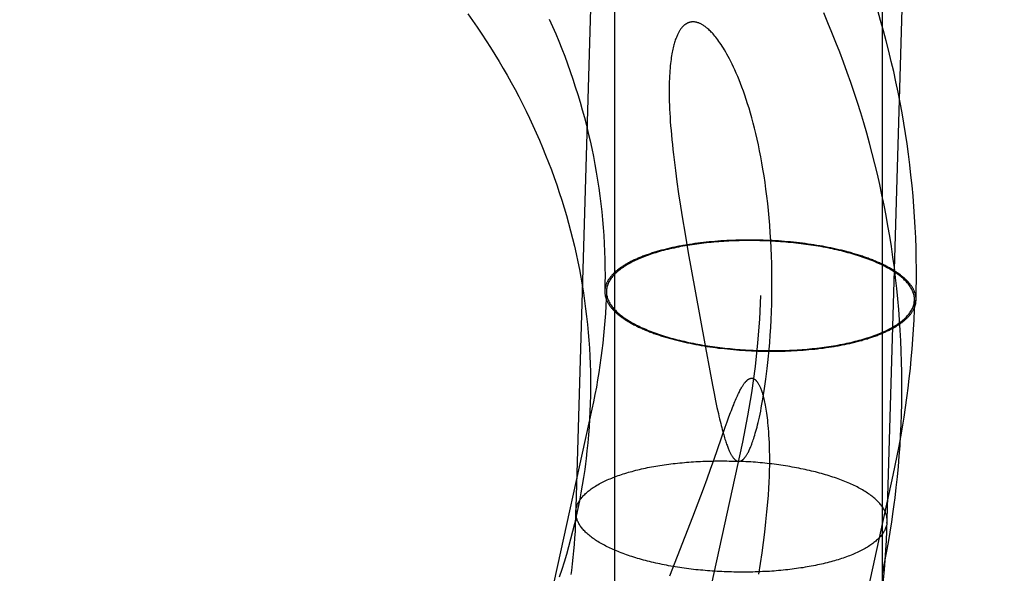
# Model space of a CAD drawing. Header units: inches. Extents: x 0 to 268, y 0 to 174.
# Tile 28 of 125: x 86.6603 to 86.7836, y 90.8696 to 90.9389. Entities that reach past the tile are written whole.
import ezdxf

# ---------------------------------------------------------------- set-up
doc = ezdxf.new("R2010")
doc.units = ezdxf.units.IN
doc.header["$LTSCALE"] = 14.754949
doc.header["$MEASUREMENT"] = 0
doc.linetypes.add('HIDDEN', pattern=[0.2, 0.1, -0.1])
doc.layers.add('DEFAULT_2', color=8, linetype='HIDDEN')
doc.layers.add('RIGHT_OR_MAIN_DOOR_ASSEMBLY', color=7, linetype='CONTINUOUS')

msp = doc.modelspace()

# ---------------------------------------------------------------- linework, layer by layer
at = {"layer": 'DEFAULT_2', "color": 8, "linetype": 'HIDDEN'}
for p, q in [((86.73484, 91.64524), (86.73484, 90.70555)), ((86.74286, 90.91708), (86.7431, 90.91554)), ((86.7431, 90.91554), (86.74336, 90.91393)), ((86.74336, 90.91393), (86.74363, 90.91227)), ((86.74363, 90.91227), (86.74407, 90.90968)), ((86.74421, 90.91074), (86.74387, 90.91068)), ((86.74455, 90.91079), (86.74421, 90.91074)), ((86.7449, 90.91084), (86.74455, 90.91079)), ((86.74525, 90.91088), (86.7449, 90.91084)), ((86.7456, 90.91093), (86.74525, 90.91088)), ((86.74595, 90.91097), (86.7456, 90.91093)), ((86.74631, 90.91101), (86.74595, 90.91097)), ((86.74667, 90.91105), (86.74631, 90.91101)), ((86.74703, 90.91108), (86.74667, 90.91105)), ((86.7474, 90.91111), (86.74703, 90.91108)), ((86.74776, 90.91114), (86.7474, 90.91111)), ((86.74813, 90.91117), (86.74776, 90.91114)), ((86.7485, 90.91119), (86.74813, 90.91117)), ((86.74888, 90.91122), (86.7485, 90.91119)), ((86.74925, 90.91123), (86.74888, 90.91122)), ((86.74963, 90.91125), (86.74925, 90.91123)), ((86.75001, 90.91126), (86.74963, 90.91125)), ((86.75038, 90.91127), (86.75001, 90.91126)), ((86.75076, 90.91128), (86.75038, 90.91127)), ((86.75114, 90.91129), (86.75076, 90.91128)), ((86.75152, 90.91129), (86.75114, 90.91129)), ((86.75191, 90.91129), (86.75152, 90.91129)), ((86.75229, 90.91129), (86.75191, 90.91129)), ((86.75267, 90.91128), (86.75229, 90.91129)), ((86.75305, 90.91127), (86.75267, 90.91128)), ((86.75344, 90.91126), (86.75305, 90.91127)), ((86.75382, 90.91125), (86.75344, 90.91126)), ((86.7542, 90.91123), (86.75382, 90.91125)), ((86.75458, 90.91122), (86.7542, 90.91123)), ((86.75496, 90.91119), (86.75458, 90.91122)), ((86.75535, 90.91117), (86.75496, 90.91119)), ((86.75573, 90.91114), (86.75535, 90.91117)), ((86.7561, 90.91111), (86.75573, 90.91114)), ((86.75648, 90.91108), (86.7561, 90.91111)), ((86.75686, 90.91105), (86.75648, 90.91108)), ((86.75723, 90.91101), (86.75686, 90.91105)), ((86.75761, 90.91097), (86.75723, 90.91101)), ((86.75798, 90.91093), (86.75761, 90.91097)), ((86.75835, 90.91088), (86.75798, 90.91093)), ((86.75871, 90.91084), (86.75835, 90.91088)), ((86.75908, 90.91079), (86.75871, 90.91084)), ((86.75944, 90.91073), (86.75908, 90.91079)), ((86.7598, 90.91068), (86.75944, 90.91073)), ((86.76016, 90.91062), (86.7598, 90.91068)), ((86.76052, 90.91056), (86.76016, 90.91062)), ((86.76087, 90.9105), (86.76052, 90.91056)), ((86.74407, 90.90968), (86.74488, 90.90512)), ((86.76122, 90.91044), (86.76087, 90.9105)), ((86.76157, 90.91037), (86.76122, 90.91044)), ((86.76191, 90.9103), (86.76157, 90.91037)), ((86.76225, 90.91023), (86.76191, 90.9103)), ((86.73363, 90.90515), (86.73361, 90.90489)), ((86.73384, 90.90514), (86.73382, 90.90489)), ((86.74488, 90.90512), (86.7462, 90.89784)), ((86.77237, 90.90352), (86.77239, 90.90376)), ((86.77257, 90.90351), (86.77259, 90.90376)), ((86.74396, 90.89843), (86.7443, 90.89836)), ((86.7443, 90.89836), (86.74464, 90.89829)), ((86.74464, 90.89829), (86.74499, 90.89822)), ((86.74499, 90.89822), (86.74534, 90.89816)), ((86.74534, 90.89816), (86.74569, 90.89809)), ((86.74569, 90.89809), (86.74604, 90.89803)), ((86.74604, 90.89803), (86.7464, 90.89798)), ((86.7462, 90.89784), (86.74675, 90.8949)), ((86.7464, 90.89798), (86.74676, 90.89792)), ((86.74676, 90.89792), (86.74713, 90.89787)), ((86.74713, 90.89787), (86.74749, 90.89782)), ((86.74749, 90.89782), (86.74786, 90.89777)), ((86.74786, 90.89777), (86.74823, 90.89773)), ((86.74823, 90.89773), (86.7486, 90.89769)), ((86.7486, 90.89769), (86.74897, 90.89765)), ((86.74897, 90.89765), (86.74935, 90.89761)), ((86.74935, 90.89761), (86.74972, 90.89757)), ((86.74972, 90.89757), (86.7501, 90.89754)), ((86.7501, 90.89754), (86.75048, 90.89751)), ((86.75048, 90.89751), (86.75086, 90.89749)), ((86.75086, 90.89749), (86.75124, 90.89746)), ((86.75124, 90.89746), (86.75162, 90.89744)), ((86.75162, 90.89744), (86.752, 90.89742)), ((86.752, 90.89742), (86.75239, 90.89741)), ((86.75239, 90.89741), (86.75277, 90.89739)), ((86.75277, 90.89739), (86.75315, 90.89738)), ((86.75315, 90.89738), (86.75353, 90.89737)), ((86.75353, 90.89737), (86.75392, 90.89737)), ((86.75392, 90.89737), (86.7543, 90.89737)), ((86.7543, 90.89737), (86.75468, 90.89737)), ((86.75468, 90.89737), (86.75506, 90.89737)), ((86.75506, 90.89737), (86.75544, 90.89737)), ((86.75544, 90.89737), (86.75582, 90.89738)), ((86.75582, 90.89738), (86.7562, 90.89739)), ((86.7562, 90.89739), (86.75658, 90.89741)), ((86.75658, 90.89741), (86.75695, 90.89742)), ((86.75695, 90.89742), (86.75733, 90.89744)), ((86.75733, 90.89744), (86.7577, 90.89746)), ((86.7577, 90.89746), (86.75807, 90.89749)), ((86.75807, 90.89749), (86.75844, 90.89751)), ((86.75844, 90.89751), (86.75881, 90.89754)), ((86.75881, 90.89754), (86.75917, 90.89757)), ((86.75917, 90.89757), (86.75954, 90.89761)), ((86.75954, 90.89761), (86.7599, 90.89764)), ((86.7599, 90.89764), (86.76025, 90.89768)), ((86.76025, 90.89768), (86.76061, 90.89773)), ((86.76061, 90.89773), (86.76096, 90.89777)), ((86.76096, 90.89777), (86.76131, 90.89782)), ((86.76131, 90.89782), (86.76165, 90.89787)), ((86.76165, 90.89787), (86.762, 90.89792)), ((86.762, 90.89792), (86.76233, 90.89798)), ((86.74675, 90.8949), (86.74709, 90.89311)), ((86.74709, 90.89311), (86.7473, 90.89209)), ((86.7473, 90.89209), (86.74749, 90.89117)), ((86.74749, 90.89117), (86.74766, 90.89034)), ((86.732, 90.89013), (86.62465, 90.40105)), ((86.74766, 90.89034), (86.74783, 90.88959)), ((86.7487, 90.88785), (86.74894, 90.88853)), ((86.74894, 90.88853), (86.74916, 90.88914)), ((86.74725, 90.88373), (86.7487, 90.88785)), ((86.75084, 90.88599), (86.6435, 90.39691)), ((86.74685, 90.8826), (86.74725, 90.88373)), ((86.74641, 90.8814), (86.74685, 90.8826)), ((86.76969, 90.88185), (86.66234, 90.39277)), ((86.74595, 90.88014), (86.74641, 90.8814)), ((86.74462, 90.87662), (86.74595, 90.88014)), ((86.72998, 90.87724), (86.73, 90.87749)), ((86.74369, 90.87419), (86.74462, 90.87662)), ((86.76894, 90.87585), (86.76896, 90.8761)), ((86.74273, 90.87172), (86.74369, 90.87419)), ((86.74175, 90.86924), (86.74273, 90.87172))]:
    msp.add_line(p, q, dxfattribs=at)
for points in [[(86.74465, 91.37868), (86.72996, 90.87644)], [(86.76803, 90.86435), (86.76813, 90.86511), (86.76828, 90.86633), (86.76841, 90.86755), (86.76853, 90.86877), (86.76863, 90.87), (86.76873, 90.87122), (86.76881, 90.87245), (86.76887, 90.87368), (86.76893, 90.8749), (86.78364, 91.37784)], [(86.71646, 90.93959), (86.71705, 90.93876), (86.71763, 90.93793), (86.7182, 90.93708), (86.71876, 90.93624), (86.71931, 90.93538), (86.71984, 90.93452), (86.72037, 90.93365), (86.72089, 90.93278), (86.72139, 90.93191), (86.72189, 90.93102), (86.72237, 90.93014), (86.72284, 90.92924), (86.7233, 90.92835), (86.72375, 90.92744), (86.72419, 90.92654), (86.72461, 90.92563), (86.72503, 90.92471), (86.72543, 90.92379), (86.72582, 90.92286), (86.7262, 90.92193), (86.72657, 90.921), (86.72692, 90.92007), (86.72726, 90.91912), (86.7276, 90.91818), (86.72791, 90.91723), (86.72822, 90.91628), (86.72852, 90.91533), (86.7288, 90.91437), (86.72907, 90.91341), (86.72933, 90.91245), (86.72957, 90.91148), (86.7298, 90.91051), (86.73002, 90.90954), (86.73023, 90.90857), (86.73043, 90.90759), (86.73061, 90.90662), (86.73078, 90.90564), (86.73094, 90.90466), (86.73108, 90.90368), (86.73121, 90.90269), (86.73133, 90.90171), (86.73144, 90.90072), (86.73153, 90.89973), (86.73161, 90.89875), (86.73168, 90.89776), (86.73173, 90.89677), (86.73177, 90.89578), (86.7318, 90.89479), (86.73182, 90.8938), (86.73182, 90.89281), (86.73181, 90.89182), (86.73179, 90.89083), (86.73175, 90.88984), (86.7317, 90.88885), (86.73164, 90.88787), (86.73157, 90.88688), (86.73148, 90.8859), (86.73138, 90.88491), (86.73127, 90.88393), (86.73118, 90.88325)], [(86.72666, 90.93895), (86.72707, 90.93803), (86.72747, 90.9371), (86.72785, 90.93617), (86.72823, 90.93523), (86.72859, 90.93429), (86.72894, 90.93334), (86.72928, 90.93239), (86.7296, 90.93144), (86.72992, 90.93048), (86.73022, 90.92952), (86.73051, 90.92856), (86.73078, 90.9276), (86.73105, 90.92663), (86.7313, 90.92566), (86.73154, 90.92468), (86.73176, 90.9237), (86.73198, 90.92273), (86.73218, 90.92174), (86.73237, 90.92076), (86.73254, 90.91978), (86.7327, 90.91879), (86.73285, 90.9178), (86.73299, 90.91681), (86.73311, 90.91582), (86.73322, 90.91483), (86.73332, 90.91383), (86.73341, 90.91284), (86.73348, 90.91184), (86.73354, 90.91085), (86.73358, 90.90985), (86.73361, 90.90886), (86.73363, 90.90786), (86.73364, 90.90686), (86.73363, 90.90587), (86.73361, 90.90489)], [(86.76985, 90.87817), (86.76996, 90.87902), (86.77011, 90.88032), (86.77025, 90.88163), (86.77037, 90.88293), (86.77048, 90.88424), (86.77058, 90.88555), (86.77065, 90.88686), (86.77072, 90.88817), (86.77077, 90.88948), (86.7708, 90.89079), (86.77082, 90.89211), (86.77082, 90.89342), (86.77081, 90.89473), (86.77078, 90.89605), (86.77074, 90.89736), (86.77069, 90.89867), (86.77061, 90.89999), (86.77053, 90.9013), (86.77043, 90.90261), (86.77031, 90.90392), (86.77018, 90.90524), (86.77003, 90.90654), (86.76987, 90.90785), (86.76969, 90.90916), (86.7695, 90.91047), (86.76929, 90.91177), (86.76907, 90.91307), (86.76884, 90.91437), (86.76858, 90.91567), (86.76832, 90.91696), (86.76804, 90.91826), (86.76774, 90.91955), (86.76743, 90.92084), (86.76711, 90.92212), (86.76677, 90.9234), (86.76641, 90.92468), (86.76604, 90.92596), (86.76566, 90.92723), (86.76526, 90.9285), (86.76485, 90.92976), (86.76442, 90.93103), (86.76398, 90.93228), (86.76352, 90.93354), (86.76305, 90.93479), (86.76256, 90.93603), (86.76206, 90.93727), (86.76155, 90.9385), (86.76102, 90.93973)], [(86.77259, 90.90376), (86.77262, 90.90504), (86.77264, 90.90635), (86.77264, 90.90765), (86.77262, 90.90896), (86.77259, 90.91027), (86.77254, 90.91158), (86.77248, 90.91288), (86.77241, 90.91419), (86.77232, 90.9155), (86.77221, 90.9168), (86.77209, 90.91811), (86.77195, 90.91941), (86.7718, 90.92072), (86.77164, 90.92202), (86.77146, 90.92332), (86.77127, 90.92462), (86.77106, 90.92591), (86.77083, 90.92721), (86.77059, 90.9285), (86.77034, 90.92979), (86.77007, 90.93108), (86.76979, 90.93237), (86.76949, 90.93365), (86.76918, 90.93494), (86.76885, 90.93621), (86.76851, 90.93749), (86.76815, 90.93876), (86.76778, 90.94003)], [(86.75167, 90.92778), (86.7515, 90.92835), (86.75132, 90.9289), (86.75114, 90.92943), (86.75096, 90.92994), (86.75078, 90.93043), (86.7506, 90.9309), (86.75043, 90.93135), (86.75025, 90.93178), (86.75008, 90.93219), (86.7499, 90.93258), (86.74973, 90.93295), (86.74956, 90.9333), (86.7494, 90.93364), (86.74923, 90.93396), (86.74907, 90.93426), (86.74891, 90.93455), (86.74876, 90.93482), (86.74861, 90.93508), (86.74846, 90.93533), (86.74831, 90.93556), (86.74817, 90.93577), (86.74803, 90.93597), (86.7479, 90.93616), (86.74777, 90.93634), (86.74764, 90.93651), (86.74752, 90.93667), (86.74739, 90.93682), (86.74728, 90.93696), (86.74716, 90.93709), (86.74705, 90.93722), (86.74694, 90.93733), (86.74683, 90.93744), (86.74673, 90.93754), (86.74663, 90.93763), (86.74653, 90.93772), (86.74644, 90.9378), (86.74635, 90.93787), (86.74626, 90.93794), (86.74618, 90.93801), (86.74609, 90.93807), (86.74601, 90.93812), (86.74593, 90.93817), (86.74585, 90.93822), (86.74578, 90.93827), (86.74571, 90.93831), (86.74564, 90.93834), (86.74557, 90.93838), (86.7455, 90.93841), (86.74544, 90.93843), (86.74537, 90.93846), (86.74531, 90.93848), (86.74525, 90.9385), (86.74519, 90.93852), (86.74513, 90.93854), (86.74508, 90.93855), (86.74502, 90.93856), (86.74497, 90.93857), (86.74491, 90.93858), (86.74486, 90.93859), (86.74481, 90.93859), (86.74476, 90.93859), (86.74471, 90.9386), (86.74466, 90.9386), (86.74461, 90.9386), (86.74457, 90.9386), (86.74452, 90.93859), (86.74448, 90.93859), (86.74443, 90.93858), (86.74439, 90.93857), (86.74434, 90.93857), (86.7443, 90.93856), (86.74426, 90.93855), (86.74421, 90.93853), (86.74417, 90.93852), (86.74413, 90.93851), (86.74409, 90.93849), (86.74405, 90.93848), (86.74401, 90.93846), (86.74396, 90.93844), (86.74392, 90.93842), (86.74388, 90.9384), (86.74384, 90.93837), (86.7438, 90.93835), (86.74376, 90.93832), (86.74372, 90.9383), (86.74368, 90.93827), (86.74364, 90.93824), (86.7436, 90.93821), (86.74356, 90.93817), (86.74352, 90.93814), (86.74348, 90.9381), (86.74344, 90.93806), (86.7434, 90.93802), (86.74336, 90.93798), (86.74331, 90.93793), (86.74327, 90.93788), (86.74323, 90.93783), (86.74319, 90.93778), (86.74315, 90.93772), (86.7431, 90.93767), (86.74306, 90.9376), (86.74302, 90.93754), (86.74297, 90.93747), (86.74293, 90.9374), (86.74289, 90.93732), (86.74284, 90.93724), (86.7428, 90.93716), (86.74275, 90.93707), (86.74271, 90.93697), (86.74266, 90.93687), (86.74262, 90.93677), (86.74257, 90.93666), (86.74253, 90.93655), (86.74248, 90.93642), (86.74244, 90.93629), (86.74239, 90.93616), (86.74235, 90.93602), (86.7423, 90.93587), (86.74226, 90.93571), (86.74222, 90.93554), (86.74217, 90.93537), (86.74213, 90.93518), (86.74209, 90.93499), (86.74205, 90.93479), (86.74201, 90.93458), (86.74198, 90.93436), (86.74194, 90.93413), (86.7419, 90.93389), (86.74187, 90.93363), (86.74184, 90.93337), (86.74181, 90.93308), (86.74178, 90.93279), (86.74176, 90.93248), (86.74174, 90.93216), (86.74172, 90.93183), (86.7417, 90.93148), (86.74169, 90.93112), (86.74168, 90.93074), (86.74167, 90.93034), (86.74167, 90.92994), (86.74167, 90.92951), (86.74168, 90.92907), (86.74169, 90.92862), (86.74171, 90.92816), (86.74173, 90.92768), (86.74175, 90.92718), (86.74178, 90.92666), (86.74181, 90.92613), (86.74185, 90.92558), (86.7419, 90.92501), (86.74195, 90.92444), (86.74201, 90.92385), (86.74207, 90.92324), (86.74213, 90.92262), (86.7422, 90.92199), (86.74228, 90.92133), (86.74237, 90.92067), (86.74245, 90.91998), (86.74255, 90.91928), (86.74265, 90.91856), (86.74286, 90.91708)], [(86.75038, 90.88359), (86.7504, 90.88358), (86.75042, 90.88358), (86.75044, 90.88359), (86.75046, 90.88359), (86.75048, 90.88359), (86.7505, 90.88359), (86.75052, 90.8836), (86.75054, 90.8836), (86.75056, 90.88361), (86.75058, 90.88361), (86.75061, 90.88362), (86.75063, 90.88363), (86.75065, 90.88364), (86.75067, 90.88365), (86.7507, 90.88366), (86.75072, 90.88367), (86.75075, 90.88369), (86.75077, 90.8837), (86.7508, 90.88372), (86.75083, 90.88374), (86.75086, 90.88376), (86.75089, 90.88378), (86.75092, 90.88381), (86.75095, 90.88384), (86.75098, 90.88387), (86.75101, 90.8839), (86.75105, 90.88394), (86.75108, 90.88397), (86.75112, 90.88402), (86.75116, 90.88406), (86.7512, 90.88411), (86.75124, 90.88417), (86.75128, 90.88422), (86.75132, 90.88428), (86.75136, 90.88435), (86.7514, 90.88442), (86.75145, 90.8845), (86.75149, 90.88458), (86.75154, 90.88466), (86.75159, 90.88475), (86.75164, 90.88485), (86.75169, 90.88496), (86.75174, 90.88507), (86.75179, 90.88519), (86.75185, 90.88532), (86.75191, 90.88546), (86.75196, 90.8856), (86.75202, 90.88575), (86.75208, 90.88592), (86.75214, 90.88609), (86.7522, 90.88626), (86.75226, 90.88645), (86.75233, 90.88666), (86.75239, 90.88687), (86.75246, 90.8871), (86.75253, 90.88734), (86.7526, 90.88759), (86.75267, 90.88786), (86.75274, 90.88815), (86.75282, 90.88845), (86.75289, 90.88878), (86.75297, 90.88912), (86.75305, 90.88948), (86.75313, 90.88987), (86.75321, 90.89028), (86.75329, 90.89072), (86.75337, 90.89117), (86.75346, 90.89165), (86.75354, 90.89216), (86.75362, 90.8927), (86.7537, 90.89327), (86.75379, 90.89387), (86.75387, 90.89452), (86.75395, 90.89521), (86.75404, 90.89595), (86.75411, 90.89674), (86.75419, 90.89757), (86.75426, 90.89844), (86.75433, 90.89936), (86.75439, 90.90032), (86.75444, 90.9013), (86.75448, 90.9023), (86.75451, 90.90331), (86.75453, 90.90432), (86.75454, 90.90533), (86.75454, 90.90633), (86.75453, 90.90733), (86.75451, 90.90832), (86.75448, 90.9093), (86.75444, 90.91027), (86.75439, 90.91124), (86.75433, 90.91219), (86.75426, 90.91313), (86.75419, 90.91406), (86.7541, 90.91498), (86.75401, 90.91588), (86.7539, 90.91677), (86.75379, 90.91764), (86.75368, 90.91849), (86.75355, 90.91933), (86.75342, 90.92014), (86.75328, 90.92094), (86.75314, 90.92172), (86.75299, 90.92247), (86.75284, 90.92321), (86.75268, 90.92392), (86.75252, 90.92462), (86.75236, 90.92529), (86.75219, 90.92594), (86.75202, 90.92658), (86.75185, 90.92719), (86.75167, 90.92778)], [(86.74387, 90.91068), (86.7437, 90.91065), (86.74354, 90.91062), (86.74337, 90.91059), (86.7432, 90.91056), (86.74304, 90.91053), (86.74288, 90.9105), (86.74271, 90.91047), (86.74255, 90.91044), (86.74239, 90.9104), (86.74223, 90.91037), (86.74207, 90.91034), (86.74192, 90.9103), (86.74176, 90.91027), (86.74161, 90.91023), (86.74145, 90.91019), (86.7413, 90.91016), (86.74115, 90.91012), (86.741, 90.91008), (86.74085, 90.91004), (86.7407, 90.91), (86.74055, 90.90996), (86.74041, 90.90992), (86.74026, 90.90988), (86.74012, 90.90984), (86.73998, 90.9098), (86.73984, 90.90975), (86.7397, 90.90971), (86.73956, 90.90967), (86.73942, 90.90962), (86.73928, 90.90958), (86.73915, 90.90953), (86.73902, 90.90949), (86.73889, 90.90944), (86.73876, 90.9094), (86.73863, 90.90935), (86.7385, 90.9093), (86.73837, 90.90925), (86.73825, 90.9092), (86.73813, 90.90916), (86.738, 90.90911), (86.73788, 90.90906), (86.73776, 90.90901), (86.73765, 90.90895), (86.73753, 90.9089), (86.73742, 90.90885), (86.7373, 90.9088), (86.73719, 90.90875), (86.73708, 90.90869), (86.73697, 90.90864), (86.73687, 90.90859), (86.73676, 90.90853), (86.73666, 90.90848), (86.73656, 90.90842), (86.73646, 90.90837), (86.73636, 90.90831), (86.73626, 90.90825), (86.73617, 90.9082), (86.73607, 90.90814), (86.73598, 90.90808), (86.73589, 90.90803), (86.7358, 90.90797), (86.73571, 90.90791), (86.73563, 90.90785), (86.73554, 90.90779), (86.73546, 90.90773), (86.73538, 90.90767), (86.7353, 90.90761), (86.73522, 90.90755), (86.73515, 90.90749), (86.73508, 90.90743), (86.735, 90.90737), (86.73493, 90.90731), (86.73486, 90.90725), (86.7348, 90.90718), (86.73473, 90.90712), (86.73467, 90.90706), (86.73461, 90.90699), (86.73455, 90.90693), (86.73449, 90.90687), (86.73444, 90.9068), (86.73438, 90.90674), (86.73433, 90.90668), (86.73428, 90.90661), (86.73423, 90.90655), (86.73418, 90.90648), (86.73414, 90.90642), (86.73409, 90.90635), (86.73405, 90.90629), (86.73401, 90.90622), (86.73398, 90.90615), (86.73394, 90.90609), (86.73391, 90.90602), (86.73387, 90.90596), (86.73384, 90.90589), (86.73381, 90.90582), (86.73379, 90.90576), (86.73376, 90.90569), (86.73374, 90.90562), (86.73372, 90.90555), (86.7337, 90.90549), (86.73368, 90.90542), (86.73367, 90.90535), (86.73365, 90.90528), (86.73364, 90.90522), (86.73363, 90.90515)], [(86.77239, 90.90376), (86.77239, 90.90386), (86.77239, 90.90398), (86.77238, 90.9041), (86.77236, 90.90421), (86.77234, 90.90433), (86.77232, 90.90445), (86.77228, 90.90456), (86.77225, 90.90468), (86.7722, 90.90479), (86.77216, 90.90491), (86.7721, 90.90503), (86.77204, 90.90514), (86.77198, 90.90526), (86.77191, 90.90537), (86.77184, 90.90549), (86.77176, 90.9056), (86.77167, 90.90572), (86.77158, 90.90583), (86.77148, 90.90594), (86.77138, 90.90606), (86.77127, 90.90617), (86.77116, 90.90628), (86.77105, 90.90639), (86.77092, 90.9065), (86.7708, 90.90661), (86.77066, 90.90672), (86.77053, 90.90683), (86.77038, 90.90694), (86.77024, 90.90705), (86.77009, 90.90715), (86.76993, 90.90726), (86.76977, 90.90736), (86.7696, 90.90747), (86.76943, 90.90757), (86.76925, 90.90767), (86.76907, 90.90777), (86.76889, 90.90787), (86.7687, 90.90797), (86.76851, 90.90807), (86.76831, 90.90817), (86.7681, 90.90826), (86.7679, 90.90836), (86.76769, 90.90845), (86.76747, 90.90855), (86.76725, 90.90864), (86.76703, 90.90873), (86.7668, 90.90882), (86.76657, 90.9089), (86.76633, 90.90899), (86.7661, 90.90908), (86.76585, 90.90916), (86.76561, 90.90924), (86.76536, 90.90932), (86.7651, 90.9094), (86.76485, 90.90948), (86.76459, 90.90956), (86.76432, 90.90963), (86.76406, 90.9097), (86.76379, 90.90978), (86.76351, 90.90985), (86.76324, 90.90992), (86.76296, 90.90998), (86.76268, 90.91005), (86.76239, 90.91011), (86.76211, 90.91018), (86.76182, 90.91024), (86.76153, 90.9103), (86.76123, 90.91035), (86.76094, 90.91041), (86.76064, 90.91046), (86.76034, 90.91051), (86.76003, 90.91056), (86.75973, 90.91061), (86.75942, 90.91066), (86.75911, 90.9107), (86.7588, 90.91075), (86.75849, 90.91079), (86.75818, 90.91083), (86.75786, 90.91087), (86.75754, 90.9109), (86.75723, 90.91094), (86.75691, 90.91097), (86.75659, 90.911), (86.75627, 90.91103), (86.75595, 90.91105), (86.75562, 90.91108), (86.7553, 90.9111), (86.75498, 90.91112), (86.75465, 90.91114), (86.75433, 90.91116), (86.754, 90.91117), (86.75368, 90.91118), (86.75335, 90.91119), (86.75302, 90.9112), (86.7527, 90.91121), (86.75237, 90.91121), (86.75205, 90.91122), (86.75172, 90.91122), (86.7514, 90.91122), (86.75107, 90.91121), (86.75075, 90.91121), (86.75043, 90.9112), (86.7501, 90.91119), (86.74978, 90.91118), (86.74946, 90.91117), (86.74914, 90.91115), (86.74882, 90.91114), (86.74851, 90.91112), (86.74819, 90.9111), (86.74788, 90.91108), (86.74756, 90.91105), (86.74725, 90.91103), (86.74694, 90.911), (86.74664, 90.91097), (86.74633, 90.91094), (86.74603, 90.9109), (86.74572, 90.91087), (86.74542, 90.91083), (86.74513, 90.91079), (86.74483, 90.91075), (86.74454, 90.9107), (86.74425, 90.91066), (86.74396, 90.91061), (86.74367, 90.91056), (86.74339, 90.91051), (86.74311, 90.91046), (86.74283, 90.91041), (86.74256, 90.91035), (86.74229, 90.91029), (86.74202, 90.91024), (86.74175, 90.91017), (86.74149, 90.91011), (86.74123, 90.91005), (86.74098, 90.90998), (86.74073, 90.90992), (86.74048, 90.90985), (86.74023, 90.90978), (86.73999, 90.9097), (86.73976, 90.90963), (86.73952, 90.90956), (86.73929, 90.90948), (86.73907, 90.9094), (86.73885, 90.90932), (86.73863, 90.90924), (86.73842, 90.90916), (86.73821, 90.90907), (86.738, 90.90899), (86.7378, 90.9089), (86.73761, 90.90882), (86.73741, 90.90873), (86.73723, 90.90864), (86.73704, 90.90854), (86.73687, 90.90845), (86.73669, 90.90836), (86.73652, 90.90826), (86.73636, 90.90817), (86.7362, 90.90807), (86.73605, 90.90797), (86.7359, 90.90787), (86.73575, 90.90777), (86.73561, 90.90767), (86.73548, 90.90757), (86.73535, 90.90747), (86.73522, 90.90736), (86.7351, 90.90726), (86.73499, 90.90715), (86.73488, 90.90704), (86.73477, 90.90694), (86.73468, 90.90683), (86.73458, 90.90672), (86.73449, 90.90661), (86.73441, 90.9065), (86.73433, 90.90639), (86.73426, 90.90628), (86.73419, 90.90617), (86.73413, 90.90605), (86.73408, 90.90594), (86.73403, 90.90583), (86.73398, 90.90571), (86.73394, 90.9056), (86.73391, 90.90549), (86.73388, 90.90537), (86.73385, 90.90526), (86.73384, 90.90514)], [(86.7726, 90.90378), (86.7726, 90.90385), (86.77259, 90.90392), (86.77259, 90.90398), (86.77259, 90.90405), (86.77258, 90.90412), (86.77257, 90.90419), (86.77256, 90.90426), (86.77255, 90.90433), (86.77253, 90.90439), (86.77252, 90.90446), (86.7725, 90.90453), (86.77248, 90.9046), (86.77245, 90.90467), (86.77243, 90.90474), (86.77241, 90.9048), (86.77238, 90.90487), (86.77235, 90.90494), (86.77232, 90.90501), (86.77228, 90.90508), (86.77225, 90.90514), (86.77221, 90.90521), (86.77217, 90.90528), (86.77213, 90.90535), (86.77209, 90.90542), (86.77205, 90.90548), (86.772, 90.90555), (86.77195, 90.90562), (86.7719, 90.90568), (86.77185, 90.90575), (86.7718, 90.90582), (86.77174, 90.90588), (86.77169, 90.90595), (86.77163, 90.90602), (86.77157, 90.90608), (86.7715, 90.90615), (86.77144, 90.90622), (86.77137, 90.90628), (86.77131, 90.90635), (86.77124, 90.90641), (86.77117, 90.90648), (86.77109, 90.90654), (86.77102, 90.90661), (86.77094, 90.90667), (86.77086, 90.90674), (86.77078, 90.9068), (86.7707, 90.90686), (86.77062, 90.90693), (86.77054, 90.90699), (86.77045, 90.90705), (86.77036, 90.90712), (86.77027, 90.90718), (86.77018, 90.90724), (86.77009, 90.9073), (86.76999, 90.90736), (86.7699, 90.90743), (86.7698, 90.90749), (86.7697, 90.90755), (86.7696, 90.90761), (86.76949, 90.90767), (86.76939, 90.90773), (86.76928, 90.90779), (86.76918, 90.90785), (86.76907, 90.90791), (86.76896, 90.90796), (86.76884, 90.90802), (86.76873, 90.90808), (86.76862, 90.90814), (86.7685, 90.90819), (86.76838, 90.90825), (86.76826, 90.90831), (86.76814, 90.90836), (86.76802, 90.90842), (86.76789, 90.90847), (86.76777, 90.90853), (86.76764, 90.90858), (86.76751, 90.90864), (86.76738, 90.90869), (86.76725, 90.90874), (86.76712, 90.9088), (86.76699, 90.90885), (86.76685, 90.9089), (86.76672, 90.90895), (86.76658, 90.909), (86.76644, 90.90905), (86.7663, 90.9091), (86.76616, 90.90915), (86.76601, 90.9092), (86.76587, 90.90925), (86.76573, 90.9093), (86.76558, 90.90935), (86.76543, 90.90939), (86.76528, 90.90944), (86.76513, 90.90949), (86.76498, 90.90953), (86.76483, 90.90958), (86.76468, 90.90962), (86.76452, 90.90967), (86.76437, 90.90971), (86.76421, 90.90975), (86.76405, 90.90979), (86.76389, 90.90984), (86.76373, 90.90988), (86.76357, 90.90992), (86.76341, 90.90996), (86.76325, 90.91), (86.76308, 90.91004), (86.76292, 90.91008), (86.76275, 90.91012), (86.76258, 90.91015), (86.76225, 90.91023)], [(86.73382, 90.90489), (86.73378, 90.90396), (86.73374, 90.90303), (86.73369, 90.9021), (86.73362, 90.90117), (86.73354, 90.90024), (86.73346, 90.89932), (86.73336, 90.89839), (86.73325, 90.89747), (86.73317, 90.89684)], [(86.73361, 90.90488), (86.73361, 90.90481), (86.73361, 90.90474), (86.73361, 90.90467), (86.73362, 90.9046), (86.73363, 90.90454), (86.73364, 90.90447), (86.73365, 90.9044), (86.73366, 90.90433), (86.73367, 90.90426), (86.73369, 90.90419), (86.73371, 90.90413), (86.73373, 90.90406), (86.73375, 90.90399), (86.73378, 90.90392), (86.7338, 90.90385), (86.73383, 90.90378), (86.73386, 90.90372), (86.73389, 90.90365), (86.73392, 90.90358), (86.73396, 90.90351), (86.73399, 90.90344), (86.73403, 90.90338), (86.73407, 90.90331), (86.73412, 90.90324), (86.73416, 90.90317), (86.73421, 90.90311), (86.73425, 90.90304), (86.7343, 90.90297), (86.73436, 90.9029), (86.73441, 90.90284), (86.73446, 90.90277), (86.73452, 90.9027), (86.73458, 90.90264), (86.73464, 90.90257), (86.7347, 90.90251), (86.73477, 90.90244), (86.73483, 90.90237), (86.7349, 90.90231), (86.73497, 90.90224), (86.73504, 90.90218), (86.73511, 90.90211), (86.73519, 90.90205), (86.73526, 90.90198), (86.73534, 90.90192), (86.73542, 90.90186), (86.7355, 90.90179), (86.73559, 90.90173), (86.73567, 90.90167), (86.73576, 90.9016), (86.73585, 90.90154), (86.73593, 90.90148), (86.73603, 90.90142), (86.73612, 90.90135), (86.73621, 90.90129), (86.73631, 90.90123), (86.73641, 90.90117), (86.73651, 90.90111), (86.73661, 90.90105), (86.73671, 90.90099), (86.73682, 90.90093), (86.73692, 90.90087), (86.73703, 90.90081), (86.73714, 90.90075), (86.73725, 90.90069), (86.73736, 90.90063), (86.73748, 90.90058), (86.73759, 90.90052), (86.73771, 90.90046), (86.73783, 90.9004), (86.73794, 90.90035), (86.73807, 90.90029), (86.73819, 90.90024), (86.73831, 90.90018), (86.73844, 90.90013), (86.73856, 90.90007), (86.73869, 90.90002), (86.73882, 90.89997), (86.73895, 90.89991), (86.73909, 90.89986), (86.73922, 90.89981), (86.73935, 90.89976), (86.73949, 90.8997), (86.73963, 90.89965), (86.73977, 90.8996), (86.73991, 90.89955), (86.74005, 90.8995), (86.74019, 90.89945), (86.74034, 90.89941), (86.74048, 90.89936), (86.74063, 90.89931), (86.74077, 90.89926), (86.74092, 90.89922), (86.74107, 90.89917), (86.74122, 90.89912), (86.74138, 90.89908), (86.74153, 90.89903), (86.74168, 90.89899), (86.74184, 90.89895), (86.742, 90.8989), (86.74216, 90.89886), (86.74231, 90.89882), (86.74247, 90.89878), (86.74263, 90.89874), (86.7428, 90.8987), (86.74296, 90.89866), (86.74312, 90.89862), (86.74329, 90.89858), (86.74345, 90.89854), (86.74362, 90.8985), (86.74396, 90.89843)], [(86.73382, 90.90489), (86.73382, 90.90479), (86.73382, 90.90468), (86.73383, 90.90456), (86.73384, 90.90444), (86.73386, 90.90433), (86.73389, 90.90421), (86.73392, 90.90409), (86.73396, 90.90398), (86.734, 90.90386), (86.73405, 90.90375), (86.7341, 90.90363), (86.73416, 90.90351), (86.73423, 90.9034), (86.7343, 90.90328), (86.73437, 90.90317), (86.73445, 90.90305), (86.73454, 90.90294), (86.73463, 90.90283), (86.73472, 90.90271), (86.73482, 90.9026), (86.73493, 90.90249), (86.73504, 90.90238), (86.73516, 90.90227), (86.73528, 90.90215), (86.73541, 90.90204), (86.73554, 90.90193), (86.73568, 90.90183), (86.73582, 90.90172), (86.73597, 90.90161), (86.73612, 90.9015), (86.73628, 90.9014), (86.73644, 90.90129), (86.73661, 90.90119), (86.73678, 90.90109), (86.73695, 90.90098), (86.73713, 90.90088), (86.73732, 90.90078), (86.73751, 90.90068), (86.7377, 90.90058), (86.7379, 90.90049), (86.7381, 90.90039), (86.73831, 90.9003), (86.73852, 90.9002), (86.73873, 90.90011), (86.73895, 90.90002), (86.73918, 90.89993), (86.7394, 90.89984), (86.73964, 90.89975), (86.73987, 90.89967), (86.74011, 90.89958), (86.74035, 90.8995), (86.7406, 90.89941), (86.74085, 90.89933), (86.7411, 90.89925), (86.74136, 90.89918), (86.74162, 90.8991), (86.74188, 90.89902), (86.74215, 90.89895), (86.74242, 90.89888), (86.74269, 90.89881), (86.74297, 90.89874), (86.74325, 90.89867), (86.74353, 90.89861), (86.74381, 90.89854), (86.7441, 90.89848), (86.74439, 90.89842), (86.74468, 90.89836), (86.74497, 90.8983), (86.74527, 90.89825), (86.74557, 90.89819), (86.74587, 90.89814), (86.74617, 90.89809), (86.74648, 90.89804), (86.74678, 90.898), (86.74709, 90.89795), (86.7474, 90.89791), (86.74772, 90.89787), (86.74803, 90.89783), (86.74834, 90.89779), (86.74866, 90.89775), (86.74898, 90.89772), (86.7493, 90.89769), (86.74962, 90.89766), (86.74994, 90.89763), (86.75026, 90.8976), (86.75058, 90.89758), (86.75091, 90.89756), (86.75123, 90.89754), (86.75155, 90.89752), (86.75188, 90.8975), (86.7522, 90.89749), (86.75253, 90.89747), (86.75286, 90.89746), (86.75318, 90.89745), (86.75351, 90.89745), (86.75383, 90.89744), (86.75416, 90.89744), (86.75448, 90.89744), (86.75481, 90.89744), (86.75513, 90.89744), (86.75546, 90.89745), (86.75578, 90.89745), (86.7561, 90.89746), (86.75642, 90.89747), (86.75674, 90.89749), (86.75706, 90.8975), (86.75738, 90.89752), (86.7577, 90.89754), (86.75801, 90.89756), (86.75833, 90.89758), (86.75864, 90.8976), (86.75895, 90.89763), (86.75926, 90.89766), (86.75957, 90.89769), (86.75988, 90.89772), (86.76018, 90.89775), (86.76048, 90.89779), (86.76078, 90.89783), (86.76108, 90.89787), (86.76137, 90.89791), (86.76167, 90.89795), (86.76196, 90.898), (86.76225, 90.89804), (86.76253, 90.89809), (86.76281, 90.89814), (86.7631, 90.89819), (86.76337, 90.89825), (86.76365, 90.8983), (86.76392, 90.89836), (86.76419, 90.89842), (86.76445, 90.89848), (86.76471, 90.89854), (86.76497, 90.89861), (86.76523, 90.89867), (86.76548, 90.89874), (86.76573, 90.89881), (86.76597, 90.89888), (86.76621, 90.89895), (86.76645, 90.89903), (86.76668, 90.8991), (86.76691, 90.89918), (86.76714, 90.89926), (86.76736, 90.89934), (86.76758, 90.89942), (86.76779, 90.8995), (86.768, 90.89958), (86.7682, 90.89967), (86.7684, 90.89975), (86.7686, 90.89984), (86.76879, 90.89993), (86.76898, 90.90002), (86.76916, 90.90011), (86.76934, 90.9002), (86.76951, 90.9003), (86.76968, 90.90039), (86.76985, 90.90049), (86.77001, 90.90059), (86.77016, 90.90068), (86.77031, 90.90078), (86.77045, 90.90088), (86.77059, 90.90099), (86.77073, 90.90109), (86.77086, 90.90119), (86.77098, 90.90129), (86.7711, 90.9014), (86.77122, 90.90151), (86.77133, 90.90161), (86.77143, 90.90172), (86.77153, 90.90183), (86.77162, 90.90194), (86.77171, 90.90205), (86.77179, 90.90216), (86.77187, 90.90227), (86.77194, 90.90238), (86.77201, 90.90249), (86.77207, 90.9026), (86.77213, 90.90271), (86.77218, 90.90283), (86.77223, 90.90294), (86.77227, 90.90306), (86.7723, 90.90317), (86.77233, 90.90329), (86.77235, 90.9034), (86.77237, 90.90352)], [(86.7531, 90.90433), (86.75297, 90.90137), (86.75275, 90.89842), (86.75245, 90.89547), (86.752, 90.89217), (86.7515, 90.88926), (86.75084, 90.88599)], [(86.76233, 90.89798), (86.7625, 90.898), (86.76267, 90.89803), (86.76284, 90.89806), (86.763, 90.89809), (86.76317, 90.89812), (86.76333, 90.89815), (86.76349, 90.89819), (86.76365, 90.89822), (86.76381, 90.89825), (86.76397, 90.89829), (86.76413, 90.89832), (86.76429, 90.89835), (86.76444, 90.89839), (86.7646, 90.89843), (86.76475, 90.89846), (86.76491, 90.8985), (86.76506, 90.89854), (86.76521, 90.89858), (86.76536, 90.89861), (86.76551, 90.89865), (86.76565, 90.89869), (86.7658, 90.89873), (86.76594, 90.89878), (86.76609, 90.89882), (86.76623, 90.89886), (86.76637, 90.8989), (86.76651, 90.89894), (86.76665, 90.89899), (86.76679, 90.89903), (86.76692, 90.89908), (86.76706, 90.89912), (86.76719, 90.89917), (86.76732, 90.89921), (86.76745, 90.89926), (86.76758, 90.89931), (86.76771, 90.89935), (86.76783, 90.8994), (86.76796, 90.89945), (86.76808, 90.8995), (86.7682, 90.89955), (86.76832, 90.8996), (86.76844, 90.89965), (86.76856, 90.8997), (86.76867, 90.89975), (86.76879, 90.8998), (86.7689, 90.89986), (86.76901, 90.89991), (86.76912, 90.89996), (86.76923, 90.90002), (86.76934, 90.90007), (86.76944, 90.90012), (86.76955, 90.90018), (86.76965, 90.90023), (86.76975, 90.90029), (86.76985, 90.90035), (86.76994, 90.9004), (86.77004, 90.90046), (86.77013, 90.90051), (86.77023, 90.90057), (86.77032, 90.90063), (86.77041, 90.90069), (86.77049, 90.90075), (86.77058, 90.90081), (86.77066, 90.90086), (86.77074, 90.90092), (86.77083, 90.90098), (86.7709, 90.90104), (86.77098, 90.9011), (86.77106, 90.90117), (86.77113, 90.90123), (86.7712, 90.90129), (86.77127, 90.90135), (86.77134, 90.90141), (86.77141, 90.90147), (86.77147, 90.90154), (86.77154, 90.9016), (86.7716, 90.90166), (86.77166, 90.90172), (86.77171, 90.90179), (86.77177, 90.90185), (86.77182, 90.90192), (86.77188, 90.90198), (86.77193, 90.90204), (86.77198, 90.90211), (86.77202, 90.90217), (86.77207, 90.90224), (86.77211, 90.9023), (86.77215, 90.90237), (86.77219, 90.90244), (86.77223, 90.9025), (86.77227, 90.90257), (86.7723, 90.90263), (86.77233, 90.9027), (86.77236, 90.90277), (86.77239, 90.90283), (86.77242, 90.9029), (86.77244, 90.90297), (86.77247, 90.90303), (86.77249, 90.9031), (86.77251, 90.90317), (86.77252, 90.90324), (86.77254, 90.9033), (86.77255, 90.90337), (86.77256, 90.90344), (86.77257, 90.90351)], [(86.77239, 90.90376), (86.77235, 90.90254), (86.77229, 90.90131), (86.77222, 90.90008), (86.77214, 90.89886), (86.77205, 90.89763), (86.77195, 90.89641), (86.77183, 90.89519), (86.7717, 90.89397), (86.77155, 90.89275), (86.77143, 90.89182)], [(86.73317, 90.89684), (86.73313, 90.89654), (86.733, 90.89562), (86.73286, 90.8947), (86.73271, 90.89378), (86.73255, 90.89287), (86.73237, 90.89195), (86.73219, 90.89104), (86.732, 90.89013)], [(86.74916, 90.88914), (86.74937, 90.8897), (86.74947, 90.88996), (86.74957, 90.89021), (86.74966, 90.89044), (86.74975, 90.89066), (86.74983, 90.89087), (86.74991, 90.89107), (86.74999, 90.89126), (86.75007, 90.89144), (86.75014, 90.89161), (86.75021, 90.89177), (86.75028, 90.89192), (86.75035, 90.89206), (86.75042, 90.8922), (86.75048, 90.89233), (86.75054, 90.89245), (86.75061, 90.89256), (86.75066, 90.89267), (86.75072, 90.89278), (86.75078, 90.89287), (86.75083, 90.89296), (86.75088, 90.89305), (86.75093, 90.89312), (86.75098, 90.8932), (86.75103, 90.89327), (86.75108, 90.89333), (86.75112, 90.89339), (86.75117, 90.89345), (86.75121, 90.8935), (86.75125, 90.89355), (86.7513, 90.8936), (86.75134, 90.89364), (86.75138, 90.89368), (86.75141, 90.89371), (86.75145, 90.89374), (86.75148, 90.89377), (86.75152, 90.8938), (86.75155, 90.89382), (86.75158, 90.89385), (86.75161, 90.89387), (86.75164, 90.89388), (86.75167, 90.8939), (86.7517, 90.89391), (86.75173, 90.89393), (86.75175, 90.89394), (86.75178, 90.89395), (86.75181, 90.89396), (86.75183, 90.89397), (86.75185, 90.89397), (86.75188, 90.89398), (86.7519, 90.89398), (86.75192, 90.89399), (86.75195, 90.89399), (86.75197, 90.89399), (86.75199, 90.89399), (86.75202, 90.89399), (86.75204, 90.89399), (86.75206, 90.89399), (86.75208, 90.89398), (86.7521, 90.89398), (86.75213, 90.89398), (86.75215, 90.89397), (86.75217, 90.89396), (86.75219, 90.89396), (86.75221, 90.89395), (86.75224, 90.89394), (86.75226, 90.89393), (86.75228, 90.89392), (86.75231, 90.8939), (86.75233, 90.89389), (86.75236, 90.89387), (86.75238, 90.89385), (86.75241, 90.89384), (86.75244, 90.89381), (86.75247, 90.89379), (86.75249, 90.89376), (86.75252, 90.89374), (86.75255, 90.8937), (86.75258, 90.89367), (86.75262, 90.89363), (86.75265, 90.89359), (86.75268, 90.89354), (86.75272, 90.8935), (86.75275, 90.89344), (86.75279, 90.89339), (86.75283, 90.89333), (86.75286, 90.89326), (86.7529, 90.89319), (86.75294, 90.89312), (86.75298, 90.89304), (86.75302, 90.89296), (86.75305, 90.89287), (86.75309, 90.89277), (86.75313, 90.89267), (86.75318, 90.89256), (86.75322, 90.89244), (86.75326, 90.89232), (86.7533, 90.89219), (86.75334, 90.89205), (86.75339, 90.8919), (86.75343, 90.89174), (86.75348, 90.89157), (86.75352, 90.89139), (86.75356, 90.89121), (86.75361, 90.89101), (86.75365, 90.89081), (86.75369, 90.8906), (86.75373, 90.89037), (86.75377, 90.89013), (86.75381, 90.88988), (86.75385, 90.88962), (86.75389, 90.88934), (86.75393, 90.88904), (86.75397, 90.88873), (86.754, 90.8884), (86.75404, 90.88805), (86.75407, 90.88768), (86.7541, 90.88729), (86.75413, 90.88687), (86.75416, 90.88642), (86.75418, 90.88594), (86.7542, 90.88543), (86.75421, 90.8849), (86.75422, 90.88433), (86.75422, 90.88372), (86.75422, 90.88309), (86.7542, 90.88242), (86.75418, 90.88171), (86.75415, 90.88096), (86.75411, 90.88018), (86.75405, 90.87934), (86.75398, 90.87847)], [(86.77143, 90.89182), (86.77139, 90.89153), (86.77123, 90.89031), (86.77104, 90.8891), (86.77085, 90.88788), (86.77064, 90.88667), (86.77042, 90.88547), (86.77019, 90.88426), (86.76995, 90.88306), (86.76969, 90.88185)], [(86.74783, 90.88959), (86.74791, 90.88924), (86.74798, 90.88892), (86.74805, 90.88862), (86.74812, 90.88833), (86.74819, 90.88806), (86.74826, 90.8878), (86.74832, 90.88756), (86.74838, 90.88733), (86.74844, 90.88712), (86.7485, 90.88691), (86.74855, 90.88672), (86.74861, 90.88654), (86.74866, 90.88636), (86.74871, 90.8862), (86.74877, 90.88604), (86.74882, 90.88589), (86.74887, 90.88575), (86.74892, 90.88561), (86.74896, 90.88548), (86.74901, 90.88535), (86.74906, 90.88523), (86.7491, 90.88512), (86.74915, 90.88501), (86.74919, 90.88491), (86.74924, 90.88482), (86.74928, 90.88473), (86.74932, 90.88464), (86.74936, 90.88456), (86.7494, 90.88449), (86.74944, 90.88441), (86.74948, 90.88435), (86.74952, 90.88429), (86.74956, 90.88423), (86.74959, 90.88417), (86.74963, 90.88412), (86.74966, 90.88407), (86.7497, 90.88403), (86.74973, 90.88399), (86.74976, 90.88395), (86.74979, 90.88392), (86.74983, 90.88388), (86.74985, 90.88385), (86.74988, 90.88382), (86.74991, 90.8838), (86.74994, 90.88378), (86.74997, 90.88375), (86.74999, 90.88373), (86.75002, 90.88372), (86.75004, 90.8837), (86.75007, 90.88369), (86.75009, 90.88367), (86.75011, 90.88366), (86.75013, 90.88365), (86.75016, 90.88364), (86.75018, 90.88363), (86.7502, 90.88362), (86.75022, 90.88361), (86.75024, 90.88361), (86.75026, 90.8836), (86.75028, 90.8836), (86.7503, 90.88359), (86.75032, 90.88359), (86.75034, 90.88359), (86.75036, 90.88359), (86.75038, 90.88359)], [(86.73, 90.87749), (86.73002, 90.8776), (86.73004, 90.8777), (86.73006, 90.87781), (86.73009, 90.87792), (86.73013, 90.87802), (86.73017, 90.87813), (86.73021, 90.87823), (86.73026, 90.87833), (86.73031, 90.87844), (86.73037, 90.87854), (86.73043, 90.87865), (86.7305, 90.87875), (86.73057, 90.87885), (86.73065, 90.87895), (86.73073, 90.87905), (86.73081, 90.87915), (86.7309, 90.87925), (86.73099, 90.87935), (86.73109, 90.87945), (86.73119, 90.87955), (86.7313, 90.87965), (86.73141, 90.87974), (86.73152, 90.87984), (86.73164, 90.87993), (86.73177, 90.88003), (86.73189, 90.88012), (86.73203, 90.88021), (86.73216, 90.88031), (86.7323, 90.8804), (86.73245, 90.88049), (86.7326, 90.88058), (86.73275, 90.88066), (86.7329, 90.88075), (86.73306, 90.88084), (86.73323, 90.88092), (86.7334, 90.88101), (86.73357, 90.88109), (86.73374, 90.88117), (86.73392, 90.88126), (86.7341, 90.88134), (86.73429, 90.88141), (86.73448, 90.88149), (86.73467, 90.88157), (86.73487, 90.88164), (86.73507, 90.88172), (86.73528, 90.88179), (86.73548, 90.88186), (86.73569, 90.88194), (86.73591, 90.882), (86.73613, 90.88207), (86.73635, 90.88214), (86.73657, 90.88221), (86.7368, 90.88227), (86.73703, 90.88233), (86.73726, 90.88239), (86.73749, 90.88246), (86.73773, 90.88251), (86.73797, 90.88257), (86.73822, 90.88263), (86.73846, 90.88268), (86.73871, 90.88274), (86.73896, 90.88279), (86.73922, 90.88284), (86.73947, 90.88289), (86.73973, 90.88294), (86.73999, 90.88298), (86.74026, 90.88303), (86.74052, 90.88307), (86.74079, 90.88311), (86.74106, 90.88315), (86.74133, 90.88319), (86.74161, 90.88323), (86.74188, 90.88326), (86.74216, 90.8833), (86.74244, 90.88333), (86.74272, 90.88336), (86.743, 90.88339), (86.74328, 90.88341), (86.74357, 90.88344), (86.74386, 90.88346), (86.74415, 90.88349), (86.74443, 90.88351), (86.74473, 90.88353), (86.74502, 90.88355), (86.74531, 90.88356), (86.7456, 90.88358), (86.7459, 90.88359), (86.74619, 90.8836), (86.74649, 90.88361), (86.74679, 90.88362), (86.74708, 90.88362), (86.74738, 90.88363), (86.74768, 90.88363), (86.74798, 90.88363), (86.74828, 90.88363), (86.74858, 90.88363), (86.74888, 90.88363), (86.74918, 90.88362), (86.74948, 90.88362), (86.74978, 90.88361), (86.75008, 90.8836), (86.75038, 90.88359)], [(86.76896, 90.8761), (86.76897, 90.87617), (86.76896, 90.87628), (86.76896, 90.87638), (86.76894, 90.87649), (86.76893, 90.8766), (86.76891, 90.87671), (86.76888, 90.87681), (86.76885, 90.87692), (86.76882, 90.87703), (86.76878, 90.87713), (86.76874, 90.87724), (86.76869, 90.87735), (86.76863, 90.87745), (86.76858, 90.87756), (86.76852, 90.87767), (86.76845, 90.87777), (86.76838, 90.87788), (86.7683, 90.87798), (86.76822, 90.87809), (86.76814, 90.87819), (86.76805, 90.8783), (86.76796, 90.8784), (86.76786, 90.87851), (86.76776, 90.87861), (86.76765, 90.87871), (86.76754, 90.87882), (86.76743, 90.87892), (86.76731, 90.87902), (86.76718, 90.87912), (86.76706, 90.87922), (86.76693, 90.87932), (86.76679, 90.87942), (86.76665, 90.87952), (86.76651, 90.87961), (86.76636, 90.87971), (86.76621, 90.87981), (86.76605, 90.8799), (86.76589, 90.88), (86.76573, 90.88009), (86.76556, 90.88018), (86.76539, 90.88027), (86.76521, 90.88037), (86.76503, 90.88046), (86.76485, 90.88055), (86.76466, 90.88063), (86.76447, 90.88072), (86.76428, 90.88081), (86.76408, 90.88089), (86.76388, 90.88098), (86.76368, 90.88106), (86.76347, 90.88115), (86.76326, 90.88123), (86.76305, 90.88131), (86.76283, 90.88139), (86.76261, 90.88147), (86.76239, 90.88154), (86.76216, 90.88162), (86.76193, 90.88169), (86.7617, 90.88177), (86.76146, 90.88184), (86.76123, 90.88191), (86.76098, 90.88198), (86.76074, 90.88205), (86.76049, 90.88212), (86.76025, 90.88218), (86.75999, 90.88225), (86.75974, 90.88231), (86.75948, 90.88237), (86.75923, 90.88243), (86.75896, 90.88249), (86.7587, 90.88255), (86.75844, 90.88261), (86.75817, 90.88266), (86.7579, 90.88272), (86.75763, 90.88277), (86.75735, 90.88282), (86.75708, 90.88287), (86.7568, 90.88292), (86.75652, 90.88297), (86.75624, 90.88301), (86.75596, 90.88305), (86.75567, 90.8831), (86.75539, 90.88314), (86.7551, 90.88318), (86.75481, 90.88321), (86.75452, 90.88325), (86.75423, 90.88328), (86.75394, 90.88332), (86.75365, 90.88335), (86.75336, 90.88338), (86.75306, 90.88341), (86.75277, 90.88343), (86.75247, 90.88346), (86.75217, 90.88348), (86.75188, 90.8835), (86.75158, 90.88352), (86.75128, 90.88354), (86.75098, 90.88356), (86.75068, 90.88357), (86.75038, 90.88359)], [(86.73118, 90.88325), (86.73109, 90.88255), (86.73094, 90.88157), (86.73078, 90.88059), (86.73061, 90.87962), (86.73043, 90.87865), (86.73024, 90.87768), (86.73003, 90.87671), (86.72981, 90.87575), (86.72957, 90.87479), (86.72933, 90.87383), (86.72907, 90.87287), (86.7288, 90.87192), (86.72851, 90.87097), (86.72822, 90.87003), (86.72791, 90.86909)], [(86.75398, 90.87847), (86.75387, 90.87724), (86.75374, 90.87599), (86.75359, 90.87472), (86.75343, 90.87343), (86.75326, 90.87212), (86.75306, 90.8708), (86.75286, 90.86947)], [(86.76838, 90.86954), (86.76864, 90.87083), (86.76889, 90.87212), (86.76912, 90.87341), (86.76934, 90.8747), (86.76954, 90.876), (86.76973, 90.87729), (86.76985, 90.87817)], [(86.72996, 90.87644), (86.72992, 90.87562), (86.72988, 90.87481), (86.72982, 90.87399), (86.72976, 90.87318), (86.72969, 90.87236), (86.72961, 90.87155), (86.72953, 90.87074), (86.72943, 90.86993), (86.72937, 90.86942)], [(86.74857, 90.86976), (86.74827, 90.86977), (86.74797, 90.86978), (86.74767, 90.8698), (86.74737, 90.86982), (86.74707, 90.86984), (86.74677, 90.86986), (86.74648, 90.86988), (86.74618, 90.86991), (86.74588, 90.86994), (86.74559, 90.86996), (86.7453, 90.86999), (86.745, 90.87002), (86.74471, 90.87006), (86.74442, 90.87009), (86.74413, 90.87013), (86.74384, 90.87017), (86.74356, 90.8702), (86.74327, 90.87024), (86.74299, 90.87029), (86.7427, 90.87033), (86.74242, 90.87038), (86.74215, 90.87042), (86.74187, 90.87047), (86.74159, 90.87052), (86.74132, 90.87057), (86.74105, 90.87062), (86.74078, 90.87068), (86.74051, 90.87073), (86.74024, 90.87079), (86.73998, 90.87085), (86.73972, 90.87091), (86.73946, 90.87097), (86.7392, 90.87103), (86.73895, 90.87109), (86.7387, 90.87116), (86.73845, 90.87122), (86.7382, 90.87129), (86.73796, 90.87136), (86.73772, 90.87143), (86.73748, 90.8715), (86.73725, 90.87157), (86.73701, 90.87165), (86.73678, 90.87172), (86.73656, 90.8718), (86.73634, 90.87188), (86.73611, 90.87195), (86.7359, 90.87203), (86.73568, 90.87211), (86.73547, 90.8722), (86.73527, 90.87228), (86.73506, 90.87236), (86.73486, 90.87245), (86.73466, 90.87253), (86.73447, 90.87262), (86.73428, 90.87271), (86.7341, 90.8728), (86.73391, 90.87288), (86.73373, 90.87298), (86.73356, 90.87307), (86.73339, 90.87316), (86.73322, 90.87325), (86.73306, 90.87335), (86.7329, 90.87344), (86.73274, 90.87354), (86.73259, 90.87363), (86.73244, 90.87373), (86.7323, 90.87383), (86.73216, 90.87392), (86.73202, 90.87402), (86.73189, 90.87412), (86.73176, 90.87422), (86.73164, 90.87432), (86.73152, 90.87442), (86.7314, 90.87453), (86.73129, 90.87463), (86.73119, 90.87473), (86.73109, 90.87483), (86.73099, 90.87494), (86.73089, 90.87504), (86.73081, 90.87515), (86.73072, 90.87525), (86.73064, 90.87536), (86.73057, 90.87546), (86.7305, 90.87557), (86.73043, 90.87567), (86.73037, 90.87578), (86.73031, 90.87589), (86.73026, 90.87599), (86.73021, 90.8761), (86.73017, 90.87621), (86.73013, 90.87631), (86.73009, 90.87642), (86.73006, 90.87653), (86.73004, 90.87664), (86.73002, 90.87674), (86.73, 90.87685), (86.72999, 90.87696), (86.72998, 90.87706), (86.72998, 90.87717), (86.72998, 90.87723)], [(86.76894, 90.87585), (86.76893, 90.87574), (86.76891, 90.87564), (86.76888, 90.87553), (86.76885, 90.87543), (86.76882, 90.87532), (86.76878, 90.87522), (86.76873, 90.87511), (86.76869, 90.87501), (86.76863, 90.8749), (86.76857, 90.8748), (86.76851, 90.8747), (86.76845, 90.87459), (86.76837, 90.87449), (86.7683, 90.87439), (86.76822, 90.87429), (86.76813, 90.87419), (86.76805, 90.87409), (86.76795, 90.87399), (86.76785, 90.87389), (86.76775, 90.87379), (86.76765, 90.8737), (86.76754, 90.8736), (86.76742, 90.8735), (86.7673, 90.87341), (86.76718, 90.87331), (86.76705, 90.87322), (86.76692, 90.87313), (86.76678, 90.87304), (86.76664, 90.87294), (86.7665, 90.87285), (86.76635, 90.87276), (86.7662, 90.87268), (86.76604, 90.87259), (86.76588, 90.8725), (86.76572, 90.87242), (86.76555, 90.87233), (86.76538, 90.87225), (86.7652, 90.87217), (86.76502, 90.87209), (86.76484, 90.87201), (86.76465, 90.87193), (86.76446, 90.87185), (86.76427, 90.87177), (86.76407, 90.8717), (86.76387, 90.87162), (86.76367, 90.87155), (86.76346, 90.87148), (86.76325, 90.87141), (86.76304, 90.87134), (86.76282, 90.87127), (86.7626, 90.8712), (86.76238, 90.87114), (86.76215, 90.87107), (86.76192, 90.87101), (86.76169, 90.87095), (86.76145, 90.87089), (86.76121, 90.87083), (86.76097, 90.87077), (86.76073, 90.87071), (86.76048, 90.87066), (86.76023, 90.87061), (86.75998, 90.87055), (86.75973, 90.8705), (86.75947, 90.87045), (86.75921, 90.87041), (86.75895, 90.87036), (86.75869, 90.87032), (86.75842, 90.87027), (86.75815, 90.87023), (86.75788, 90.87019), (86.75761, 90.87015), (86.75734, 90.87012), (86.75706, 90.87008), (86.75679, 90.87005), (86.75651, 90.87001), (86.75623, 90.86998), (86.75594, 90.86995), (86.75566, 90.86993), (86.75537, 90.8699), (86.75509, 90.86988), (86.7548, 90.86985), (86.75451, 90.86983), (86.75422, 90.86981), (86.75393, 90.8698), (86.75364, 90.86978), (86.75334, 90.86977), (86.75305, 90.86975), (86.75275, 90.86974), (86.75246, 90.86973), (86.75216, 90.86972), (86.75186, 90.86972), (86.75156, 90.86971), (86.75126, 90.86971), (86.75096, 90.86971), (86.75067, 90.86971), (86.75037, 90.86971), (86.75007, 90.86971), (86.74977, 90.86972), (86.74947, 90.86973), (86.74917, 90.86973), (86.74886, 90.86974), (86.74857, 90.86976)]]:
    msp.add_lwpolyline(points, dxfattribs=at)
at = {"layer": 'RIGHT_OR_MAIN_DOOR_ASSEMBLY', "color": 3, "linetype": 'Continuous'}
msp.add_line((86.76834, 101.47362), (86.76834, 80.97362), dxfattribs=at)

doc.saveas('drawing.dxf')
